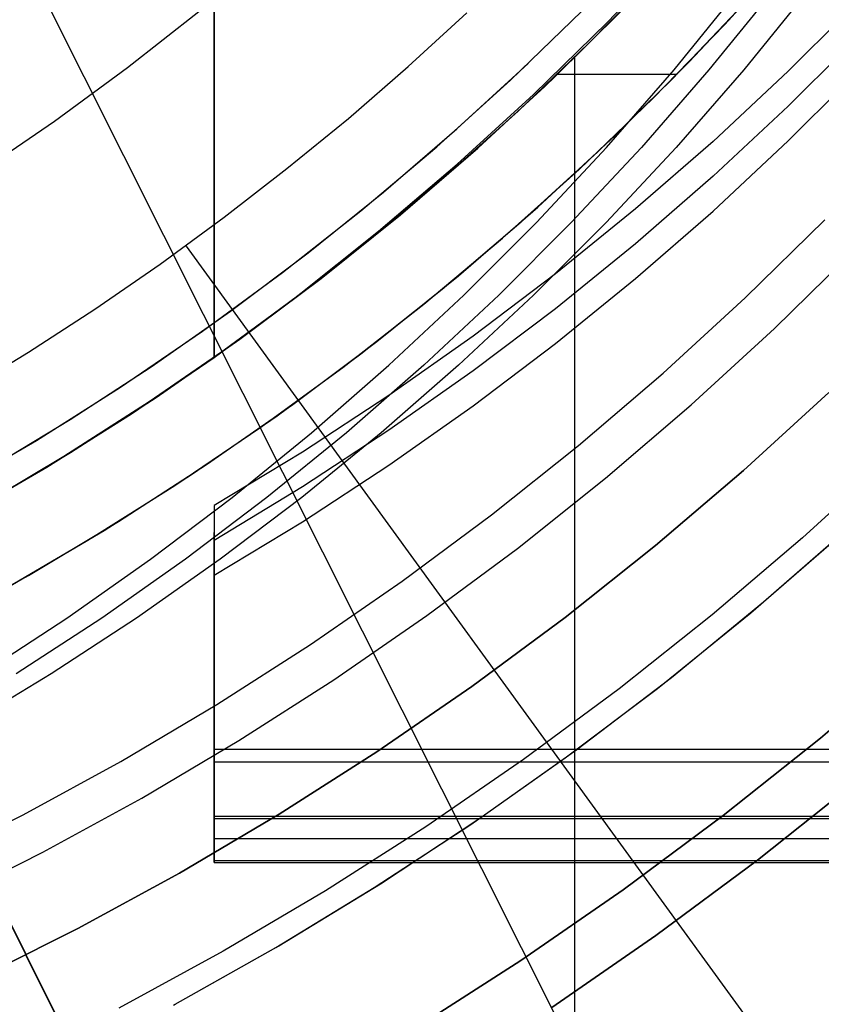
# Model space of a CAD drawing. Header units: millimetres. Extents: x 6038 to 7358, y -8545 to -7225.
# Tile 199 of 256: x 6725 to 6739, y -7939 to -7921. Entities that reach past the tile are written whole.
import ezdxf

# ---------------------------------------------------------------- set-up
doc = ezdxf.new("R2010")
doc.units = ezdxf.units.MM
doc.layers.add('color', color=7, linetype='Continuous')
doc.layers.add('luz', color=7, linetype='Continuous')

msp = doc.modelspace()

# ---------------------------------------------------------------- linework, layer by layer
at = {"color": 7, "true_color": 0xffffff}
for p, q in [((6728.316, -7849.761, 61.793), (6728.316, -7927.252, 79.683)), ((6728.316, -7849.761, 61.793), (6728.316, -7927.252, 79.683)), ((6728.316, -7927.252, 76.249), (6728.316, -7851.729, 58.813)), ((6728.316, -7927.252, 71.961), (6728.316, -7853.459, 54.924)), ((6728.316, -7927.252, 71.961), (6728.316, -7853.459, 54.924)), ((6735.298, -7921.298, 78.308), (6736.563, -7919.973, 78.002)), ((6735.298, -7921.298, 78.308), (6736.563, -7919.973, 78.002)), ((6737.379, -7921.342, 67.1), (6738.605, -7919.992, 67.1)), ((6737.379, -7921.342, 67.1), (6738.605, -7919.992, 67.1)), ((6736.175, -7920.442, 70.389), (6734.964, -7921.681, 70.675)), ((6736.175, -7920.442, 70.389), (6734.964, -7921.681, 70.675)), ((6736.75, -7922.002, 65.596), (6738.025, -7920.643, 65.596)), ((6736.482, -7922.144, 54.382), (6737.634, -7920.725, 54.116)), ((6736.482, -7922.144, 54.382), (6737.634, -7920.725, 54.116)), ((6738.253, -7920.725, 56.796), (6737.1, -7922.144, 57.062)), ((6738.871, -7920.725, 59.475), (6737.719, -7922.144, 59.741)), ((6738.871, -7920.725, 59.475), (6737.719, -7922.144, 59.741)), ((6736.448, -7922.31, 64.091), (6737.721, -7920.975, 64.091)), ((6736.448, -7922.31, 64.091), (6737.721, -7920.975, 64.091)), ((6739.797, -7920.882, 77.199), (6738.507, -7922.171, 77.497)), ((6739.797, -7920.882, 77.199), (6738.507, -7922.171, 77.497)), ((6728.042, -7921.117, 62.1), (6726.778, -7922.112, 62.1)), ((6728.042, -7921.117, 62.1), (6726.778, -7922.112, 62.1)), ((6731.762, -7922.086, 103.064), (6732.8, -7921.135, 103.064)), ((6731.762, -7922.086, 103.064), (6732.8, -7921.135, 103.064)), ((6733.574, -7922.33, 62.1), (6734.841, -7921.102, 62.1)), ((6733.574, -7922.33, 62.1), (6734.841, -7921.102, 62.1)), ((6734.321, -7922.312, 67.1), (6735.605, -7921.04, 67.1)), ((6734.321, -7922.312, 67.1), (6735.605, -7921.04, 67.1)), ((6733.987, -7922.581, 78.604), (6735.298, -7921.298, 78.308)), ((6733.987, -7922.581, 78.604), (6735.298, -7921.298, 78.308)), ((6735.467, -7921.181, 88.1), (6734.184, -7922.442, 88.1)), ((6735.467, -7921.181, 88.1), (6734.184, -7922.442, 88.1)), ((6736.109, -7922.65, 67.1), (6737.379, -7921.342, 67.1)), ((6736.109, -7922.65, 67.1), (6737.379, -7921.342, 67.1)), ((6739.797, -7921.5, 74.52), (6738.507, -7922.789, 74.817)), ((6734.964, -7921.681, 70.675), (6733.711, -7922.879, 70.951)), ((6734.964, -7921.681, 70.675), (6733.711, -7922.879, 70.951)), ((6732.625, -7923.196, 62.1), (6733.89, -7922.031, 62.1)), ((6734.71, -7921.936, 88.1), (6734.71, -7945.539, 88.1)), ((6735.428, -7923.315, 65.596), (6736.75, -7922.002, 65.596)), ((6726.778, -7922.112, 62.1), (6725.481, -7923.064, 62.1)), ((6726.778, -7922.112, 62.1), (6725.481, -7923.064, 62.1)), ((6730.698, -7923.008, 103.064), (6731.762, -7922.086, 103.064)), ((6730.698, -7923.008, 103.064), (6731.762, -7922.086, 103.064)), ((6735.282, -7923.522, 54.659), (6736.482, -7922.144, 54.382)), ((6735.282, -7923.522, 54.659), (6736.482, -7922.144, 54.382)), ((6737.1, -7922.144, 57.062), (6735.901, -7923.522, 57.339)), ((6737.719, -7922.144, 59.741), (6736.52, -7923.522, 60.018)), ((6737.719, -7922.144, 59.741), (6736.52, -7923.522, 60.018)), ((6738.507, -7922.171, 77.497), (6737.172, -7923.415, 77.784)), ((6738.507, -7922.171, 77.497), (6737.172, -7923.415, 77.784)), ((6738.507, -7923.408, 72.138), (6739.797, -7922.119, 71.84)), ((6738.507, -7923.408, 72.138), (6739.797, -7922.119, 71.84)), ((6732.266, -7923.513, 62.1), (6733.574, -7922.33, 62.1)), ((6732.266, -7923.513, 62.1), (6733.574, -7922.33, 62.1)), ((6732.994, -7923.538, 67.1), (6734.321, -7922.312, 67.1)), ((6732.994, -7923.538, 67.1), (6734.321, -7922.312, 67.1)), ((6734.414, -7922.223, 67.1), (6736.534, -7922.223, 67.1)), ((6735.129, -7923.6, 64.091), (6736.448, -7922.31, 64.091)), ((6735.129, -7923.6, 64.091), (6736.448, -7922.31, 64.091)), ((6734.184, -7922.442, 88.1), (6732.859, -7923.657, 88.1)), ((6734.184, -7922.442, 88.1), (6732.859, -7923.657, 88.1)), ((6732.632, -7923.819, 78.89), (6733.987, -7922.581, 78.604)), ((6732.632, -7923.819, 78.89), (6733.987, -7922.581, 78.604)), ((6734.794, -7923.914, 67.1), (6736.109, -7922.65, 67.1)), ((6734.794, -7923.914, 67.1), (6736.109, -7922.65, 67.1)), ((6733.711, -7922.879, 70.951), (6732.419, -7924.037, 71.219)), ((6733.711, -7922.879, 70.951), (6732.419, -7924.037, 71.219)), ((6738.507, -7922.789, 74.817), (6737.172, -7924.034, 75.104)), ((6725.481, -7923.064, 62.1), (6724.152, -7923.97, 62.1)), ((6725.481, -7923.064, 62.1), (6724.152, -7923.97, 62.1)), ((6729.608, -7923.9, 103.064), (6730.698, -7923.008, 103.064)), ((6729.608, -7923.9, 103.064), (6730.698, -7923.008, 103.064)), ((6731.322, -7924.318, 62.1), (6732.625, -7923.196, 62.1)), ((6734.062, -7924.582, 65.596), (6735.428, -7923.315, 65.596)), ((6737.172, -7923.415, 77.784), (6735.794, -7924.614, 78.061)), ((6737.172, -7923.415, 77.784), (6735.794, -7924.614, 78.061)), ((6737.172, -7924.652, 72.425), (6738.507, -7923.408, 72.138)), ((6737.172, -7924.652, 72.425), (6738.507, -7923.408, 72.138)), ((6730.917, -7924.651, 62.1), (6732.266, -7923.513, 62.1)), ((6730.917, -7924.651, 62.1), (6732.266, -7923.513, 62.1)), ((6731.625, -7924.717, 67.1), (6732.994, -7923.538, 67.1)), ((6731.625, -7924.717, 67.1), (6732.994, -7923.538, 67.1)), ((6733.767, -7924.844, 64.091), (6735.129, -7923.6, 64.091)), ((6733.767, -7924.844, 64.091), (6735.129, -7923.6, 64.091)), ((6734.038, -7924.857, 54.947), (6735.282, -7923.522, 54.659)), ((6734.038, -7924.857, 54.947), (6735.282, -7923.522, 54.659)), ((6735.901, -7923.522, 57.339), (6734.656, -7924.857, 57.626)), ((6736.52, -7923.522, 60.018), (6735.275, -7924.857, 60.306)), ((6736.52, -7923.522, 60.018), (6735.275, -7924.857, 60.306)), ((6732.859, -7923.657, 88.1), (6731.493, -7924.826, 88.1)), ((6732.859, -7923.657, 88.1), (6731.493, -7924.826, 88.1)), ((6728.495, -7924.762, 103.064), (6729.608, -7923.9, 103.064)), ((6728.495, -7924.762, 103.064), (6729.608, -7923.9, 103.064)), ((6731.234, -7925.011, 79.166), (6732.632, -7923.819, 78.89)), ((6731.234, -7925.011, 79.166), (6732.632, -7923.819, 78.89)), ((6733.437, -7925.133, 67.1), (6734.794, -7923.914, 67.1)), ((6733.437, -7925.133, 67.1), (6734.794, -7923.914, 67.1)), ((6732.419, -7924.037, 71.219), (6731.088, -7925.152, 71.476)), ((6732.419, -7924.037, 71.219), (6731.088, -7925.152, 71.476)), ((6737.172, -7924.034, 75.104), (6735.794, -7925.233, 75.381)), ((6729.982, -7925.396, 62.1), (6731.322, -7924.318, 62.1)), ((6729.531, -7925.743, 62.1), (6730.917, -7924.651, 62.1)), ((6729.531, -7925.743, 62.1), (6730.917, -7924.651, 62.1)), ((6732.652, -7925.801, 65.596), (6734.062, -7924.582, 65.596)), ((6735.794, -7924.614, 78.061), (6734.374, -7925.767, 78.327)), ((6735.794, -7924.614, 78.061), (6734.374, -7925.767, 78.327)), ((6735.794, -7925.852, 72.702), (6737.172, -7924.652, 72.425)), ((6735.794, -7925.852, 72.702), (6737.172, -7924.652, 72.425)), ((6727.358, -7925.593, 103.064), (6728.495, -7924.762, 103.064)), ((6727.358, -7925.593, 103.064), (6728.495, -7924.762, 103.064)), ((6731.493, -7924.826, 88.1), (6730.087, -7925.948, 88.1)), ((6731.493, -7924.826, 88.1), (6730.087, -7925.948, 88.1)), ((6730.216, -7925.848, 67.1), (6731.625, -7924.717, 67.1)), ((6730.216, -7925.848, 67.1), (6731.625, -7924.717, 67.1)), ((6737.745, -7926.192, 212.03), (6739.155, -7924.806, 212.03)), ((6729.795, -7926.156, 79.43), (6731.234, -7925.011, 79.166)), ((6729.795, -7926.156, 79.43), (6731.234, -7925.011, 79.166)), ((6732.363, -7926.041, 64.091), (6733.767, -7924.844, 64.091)), ((6732.363, -7926.041, 64.091), (6733.767, -7924.844, 64.091)), ((6732.749, -7926.147, 55.244), (6734.038, -7924.857, 54.947)), ((6732.749, -7926.147, 55.244), (6734.038, -7924.857, 54.947)), ((6734.656, -7924.857, 57.626), (6733.368, -7926.147, 57.924)), ((6735.275, -7924.857, 60.306), (6733.986, -7926.147, 60.603)), ((6735.275, -7924.857, 60.306), (6733.986, -7926.147, 60.603)), ((6731.088, -7925.152, 71.476), (6729.72, -7926.224, 71.724)), ((6731.088, -7925.152, 71.476), (6729.72, -7926.224, 71.724)), ((6732.04, -7926.305, 67.1), (6733.437, -7925.133, 67.1)), ((6732.04, -7926.305, 67.1), (6733.437, -7925.133, 67.1)), ((6727.818, -7925.273, 103.072), (6740.173, -7942.278, 89.031)), ((6735.794, -7925.233, 75.381), (6734.374, -7926.386, 75.647)), ((6738.262, -7926.736, 211.366), (6739.69, -7925.333, 211.366)), ((6728.608, -7926.428, 62.1), (6729.982, -7925.396, 62.1)), ((6726.199, -7926.393, 103.064), (6727.358, -7925.593, 103.064)), ((6726.199, -7926.393, 103.064), (6727.358, -7925.593, 103.064)), ((6728.108, -7926.786, 62.1), (6729.531, -7925.743, 62.1)), ((6728.108, -7926.786, 62.1), (6729.531, -7925.743, 62.1)), ((6728.769, -7926.929, 67.1), (6730.216, -7925.848, 67.1)), ((6728.769, -7926.929, 67.1), (6730.216, -7925.848, 67.1)), ((6731.201, -7926.97, 65.596), (6732.652, -7925.801, 65.596)), ((6734.374, -7925.767, 78.327), (6732.915, -7926.871, 78.582)), ((6734.374, -7925.767, 78.327), (6732.915, -7926.871, 78.582)), ((6734.374, -7927.004, 72.968), (6735.794, -7925.852, 72.702)), ((6734.374, -7927.004, 72.968), (6735.794, -7925.852, 72.702)), ((6730.087, -7925.948, 88.1), (6728.643, -7927.02, 88.1)), ((6730.087, -7925.948, 88.1), (6728.643, -7927.02, 88.1)), ((6730.919, -7927.188, 64.091), (6732.363, -7926.041, 64.091)), ((6730.919, -7927.188, 64.091), (6732.363, -7926.041, 64.091)), ((6728.316, -7927.252, 79.683), (6729.795, -7926.156, 79.43)), ((6728.316, -7927.252, 79.683), (6729.795, -7926.156, 79.43)), ((6729.72, -7926.224, 71.724), (6728.316, -7927.252, 71.961)), ((6729.72, -7926.224, 71.724), (6728.316, -7927.252, 71.961)), ((6731.418, -7927.391, 55.551), (6732.749, -7926.147, 55.244)), ((6731.418, -7927.391, 55.551), (6732.749, -7926.147, 55.244)), ((6733.368, -7926.147, 57.924), (6732.037, -7927.391, 58.231)), ((6733.986, -7926.147, 60.603), (6732.655, -7927.391, 60.91)), ((6733.986, -7926.147, 60.603), (6732.655, -7927.391, 60.91)), ((6736.288, -7927.528, 212.03), (6737.745, -7926.192, 212.03)), ((6725.018, -7927.16, 103.064), (6726.199, -7926.393, 103.064)), ((6725.018, -7927.16, 103.064), (6726.199, -7926.393, 103.064)), ((6730.603, -7927.428, 67.1), (6732.04, -7926.305, 67.1)), ((6730.603, -7927.428, 67.1), (6732.04, -7926.305, 67.1)), ((6734.374, -7926.386, 75.647), (6732.915, -7927.49, 75.902)), ((6727.199, -7927.415, 62.1), (6728.608, -7926.428, 62.1)), ((6736.786, -7928.09, 211.366), (6738.262, -7926.736, 211.366)), ((6726.651, -7927.78, 62.1), (6728.108, -7926.786, 62.1)), ((6726.651, -7927.78, 62.1), (6728.108, -7926.786, 62.1)), ((6727.285, -7927.96, 67.1), (6728.769, -7926.929, 67.1)), ((6727.285, -7927.96, 67.1), (6728.769, -7926.929, 67.1)), ((6732.915, -7926.871, 78.582), (6731.418, -7927.926, 78.825)), ((6732.915, -7926.871, 78.582), (6731.418, -7927.926, 78.825)), ((6728.643, -7927.02, 88.1), (6727.163, -7928.041, 88.1)), ((6728.643, -7927.02, 88.1), (6727.163, -7928.041, 88.1)), ((6729.711, -7928.088, 65.596), (6731.201, -7926.97, 65.596)), ((6732.915, -7928.108, 73.223), (6734.374, -7927.004, 72.968)), ((6732.915, -7928.108, 73.223), (6734.374, -7927.004, 72.968)), ((6723.817, -7927.895, 103.064), (6725.018, -7927.16, 103.064)), ((6723.817, -7927.895, 103.064), (6725.018, -7927.16, 103.064)), ((6726.847, -7928.25, 77.6), (6728.316, -7927.252, 77.6)), ((6728.316, -7927.252, 71.961), (6728.316, -7927.252, 79.683)), ((6728.316, -7927.252, 71.961), (6728.316, -7927.252, 79.683)), ((6729.436, -7928.285, 64.091), (6730.919, -7927.188, 64.091)), ((6729.436, -7928.285, 64.091), (6730.919, -7927.188, 64.091)), ((6725.758, -7928.353, 62.1), (6727.199, -7927.415, 62.1)), ((6729.129, -7928.502, 67.1), (6730.603, -7927.428, 67.1)), ((6729.129, -7928.502, 67.1), (6730.603, -7927.428, 67.1)), ((6730.046, -7928.587, 55.868), (6731.418, -7927.391, 55.551)), ((6730.046, -7928.587, 55.868), (6731.418, -7927.391, 55.551)), ((6732.037, -7927.391, 58.231), (6730.665, -7928.587, 58.548)), ((6732.655, -7927.391, 60.91), (6731.283, -7928.587, 61.227)), ((6732.655, -7927.391, 60.91), (6731.283, -7928.587, 61.227)), ((6732.915, -7927.49, 75.902), (6731.418, -7928.545, 76.146)), ((6734.786, -7928.813, 212.03), (6736.288, -7927.528, 212.03)), ((6725.16, -7928.724, 62.1), (6726.651, -7927.78, 62.1)), ((6725.16, -7928.724, 62.1), (6726.651, -7927.78, 62.1)), ((6725.766, -7928.939, 67.1), (6727.285, -7927.96, 67.1)), ((6725.766, -7928.939, 67.1), (6727.285, -7927.96, 67.1)), ((6731.418, -7927.926, 78.825), (6729.884, -7928.93, 79.057)), ((6731.418, -7927.926, 78.825), (6729.884, -7928.93, 79.057)), ((6727.163, -7928.041, 88.1), (6725.649, -7929.011, 88.1)), ((6727.163, -7928.041, 88.1), (6725.649, -7929.011, 88.1)), ((6728.182, -7929.153, 65.596), (6729.711, -7928.088, 65.596)), ((6731.418, -7929.163, 73.466), (6732.915, -7928.108, 73.223)), ((6731.418, -7929.163, 73.466), (6732.915, -7928.108, 73.223)), ((6735.265, -7929.392, 211.366), (6736.786, -7928.09, 211.366)), ((6725.345, -7929.197, 77.6), (6726.847, -7928.25, 77.6)), ((6727.916, -7929.33, 64.091), (6729.436, -7928.285, 64.091)), ((6727.916, -7929.33, 64.091), (6729.436, -7928.285, 64.091)), ((6724.287, -7929.244, 62.1), (6725.758, -7928.353, 62.1)), ((6727.62, -7929.526, 67.1), (6729.129, -7928.502, 67.1)), ((6727.62, -7929.526, 67.1), (6729.129, -7928.502, 67.1)), ((6728.635, -7929.735, 56.194), (6730.046, -7928.587, 55.868)), ((6728.635, -7929.735, 56.194), (6730.046, -7928.587, 55.868)), ((6730.665, -7928.587, 58.548), (6729.253, -7929.735, 58.873)), ((6731.283, -7928.587, 61.227), (6729.872, -7929.735, 61.553)), ((6731.283, -7928.587, 61.227), (6729.872, -7929.735, 61.553)), ((6731.418, -7928.545, 76.146), (6729.884, -7929.549, 76.378)), ((6723.638, -7929.616, 62.1), (6725.16, -7928.724, 62.1)), ((6723.638, -7929.616, 62.1), (6725.16, -7928.724, 62.1)), ((6733.241, -7930.045, 212.03), (6734.786, -7928.813, 212.03)), ((6725.649, -7929.011, 88.1), (6724.102, -7929.928, 88.1)), ((6725.649, -7929.011, 88.1), (6724.102, -7929.928, 88.1)), ((6724.214, -7929.864, 67.1), (6725.766, -7928.939, 67.1)), ((6724.214, -7929.864, 67.1), (6725.766, -7928.939, 67.1)), ((6729.884, -7928.93, 79.057), (6728.316, -7929.882, 79.277)), ((6729.884, -7928.93, 79.057), (6728.316, -7929.882, 79.277)), ((6723.811, -7930.092, 77.6), (6725.345, -7929.197, 77.6)), ((6726.617, -7930.165, 65.596), (6728.182, -7929.153, 65.596)), ((6729.884, -7930.167, 73.698), (6731.418, -7929.163, 73.466)), ((6729.884, -7930.167, 73.698), (6731.418, -7929.163, 73.466)), ((6726.361, -7930.323, 64.091), (6727.916, -7929.33, 64.091)), ((6726.361, -7930.323, 64.091), (6727.916, -7929.33, 64.091)), ((6726.076, -7930.497, 67.1), (6727.62, -7929.526, 67.1)), ((6726.076, -7930.497, 67.1), (6727.62, -7929.526, 67.1)), ((6729.884, -7929.549, 76.378), (6728.316, -7930.501, 76.597)), ((6733.699, -7930.641, 211.366), (6735.265, -7929.392, 211.366)), ((6727.186, -7930.831, 56.528), (6728.635, -7929.735, 56.194)), ((6727.186, -7930.831, 56.528), (6728.635, -7929.735, 56.194)), ((6729.253, -7929.735, 58.873), (6727.805, -7930.831, 59.208)), ((6728.316, -7929.882, 79.277), (6728.316, -7931.119, 73.918)), ((6728.316, -7929.882, 79.277), (6728.316, -7934.204, 80.275)), ((6728.316, -7929.882, 79.277), (6728.316, -7931.119, 73.918)), ((6728.316, -7929.882, 79.277), (6728.316, -7934.204, 80.275)), ((6729.872, -7929.735, 61.553), (6728.423, -7930.831, 61.887)), ((6729.872, -7929.735, 61.553), (6728.423, -7930.831, 61.887)), ((6731.654, -7931.224, 212.03), (6733.241, -7930.045, 212.03)), ((6725.018, -7931.121, 65.596), (6726.617, -7930.165, 65.596)), ((6728.316, -7931.119, 73.918), (6729.884, -7930.167, 73.698)), ((6728.316, -7931.119, 73.918), (6729.884, -7930.167, 73.698)), ((6724.773, -7931.261, 64.091), (6726.361, -7930.323, 64.091)), ((6724.773, -7931.261, 64.091), (6726.361, -7930.323, 64.091)), ((6728.316, -7935.938, 77.209), (6728.316, -7930.36, 77.209)), ((6724.5, -7931.415, 67.1), (6726.076, -7930.497, 67.1)), ((6724.5, -7931.415, 67.1), (6726.076, -7930.497, 67.1)), ((6732.091, -7931.835, 211.366), (6733.699, -7930.641, 211.366)), ((6725.702, -7931.877, 56.871), (6727.186, -7930.831, 56.528)), ((6725.702, -7931.877, 56.871), (6727.186, -7930.831, 56.528)), ((6727.805, -7930.831, 59.208), (6726.32, -7931.877, 59.551)), ((6728.423, -7930.831, 61.887), (6726.939, -7931.877, 62.23)), ((6728.423, -7930.831, 61.887), (6726.939, -7931.877, 62.23)), ((6723.386, -7932.022, 65.596), (6725.018, -7931.121, 65.596)), ((6728.316, -7935.441, 74.916), (6728.316, -7931.119, 73.918)), ((6728.316, -7935.441, 74.916), (6728.316, -7931.119, 73.918)), ((6730.027, -7932.347, 212.03), (6731.654, -7931.224, 212.03)), ((6724.183, -7932.869, 57.222), (6725.702, -7931.877, 56.871)), ((6724.183, -7932.869, 57.222), (6725.702, -7931.877, 56.871)), ((6726.32, -7931.877, 59.551), (6724.802, -7932.869, 59.901)), ((6726.939, -7931.877, 62.23), (6725.42, -7932.869, 62.581)), ((6726.939, -7931.877, 62.23), (6725.42, -7932.869, 62.581)), ((6730.443, -7932.972, 211.366), (6732.091, -7931.835, 211.366)), ((6728.362, -7933.413, 212.03), (6730.027, -7932.347, 212.03)), ((6739.077, -7934.008, 231.716), (6740.756, -7932.571, 231.716)), ((6740.756, -7932.571, 259.6), (6739.077, -7934.008, 259.6)), ((6739.077, -7934.008, 231.716), (6740.756, -7932.571, 231.716)), ((6739.077, -7934.008, 245.658), (6740.756, -7932.571, 245.658)), ((6740.756, -7932.571, 259.6), (6739.077, -7934.008, 259.6)), ((6725.42, -7932.869, 62.581), (6723.869, -7933.807, 62.939)), ((6725.42, -7932.869, 62.581), (6723.869, -7933.807, 62.939)), ((6728.756, -7934.052, 211.366), (6730.443, -7932.972, 211.366)), ((6728.316, -7933.149, 74.386), (6728.316, -7933.149, 80.031)), ((6726.662, -7934.421, 212.03), (6728.362, -7933.413, 212.03)), ((6727.033, -7935.074, 211.366), (6728.756, -7934.052, 211.366)), ((6737.35, -7935.385, 231.716), (6739.077, -7934.008, 231.716)), ((6739.077, -7934.008, 259.6), (6737.35, -7935.385, 259.6)), ((6737.35, -7935.385, 231.716), (6739.077, -7934.008, 231.716)), ((6737.35, -7935.385, 245.658), (6739.077, -7934.008, 245.658)), ((6739.077, -7934.008, 259.6), (6737.35, -7935.385, 259.6)), ((6728.316, -7934.204, 80.275), (7358.316, -7934.204, 80.275)), ((6728.316, -7934.204, 80.275), (7358.316, -7934.204, 80.275)), ((6728.316, -7934.204, 80.275), (6728.316, -7934.237, 80.282)), ((6728.316, -7934.204, 80.275), (6728.316, -7934.237, 80.282)), ((6728.316, -7934.237, 80.282), (6728.316, -7934.271, 80.288)), ((6728.316, -7934.237, 80.282), (6728.316, -7934.271, 80.288)), ((6728.316, -7934.271, 80.288), (6728.316, -7934.305, 80.293)), ((6728.316, -7934.271, 80.288), (6728.316, -7934.305, 80.293)), ((6724.927, -7935.37, 212.03), (6726.662, -7934.421, 212.03)), ((6728.316, -7934.305, 80.293), (6728.316, -7934.338, 80.296)), ((6728.316, -7934.305, 80.293), (6728.316, -7934.338, 80.296)), ((6728.316, -7934.338, 80.296), (6728.316, -7934.373, 80.299)), ((6728.316, -7934.338, 80.296), (6728.316, -7934.373, 80.299)), ((6728.316, -7934.373, 80.299), (6728.316, -7934.407, 80.3)), ((6728.316, -7934.373, 80.299), (6728.316, -7934.407, 80.3)), ((6728.316, -7934.407, 80.3), (6728.316, -7934.441, 80.3)), ((6728.316, -7934.407, 80.3), (6728.316, -7934.441, 80.3)), ((6728.316, -7934.429, 80.3), (7358.316, -7934.429, 80.3)), ((6728.316, -7934.441, 80.3), (6728.316, -7934.475, 80.299)), ((6728.316, -7934.441, 80.3), (6728.316, -7934.475, 80.299)), ((6728.316, -7934.475, 80.299), (6728.316, -7934.509, 80.297)), ((6728.316, -7934.475, 80.299), (6728.316, -7934.509, 80.297)), ((6728.316, -7934.509, 80.297), (6728.316, -7934.543, 80.294)), ((6728.316, -7934.509, 80.297), (6728.316, -7934.543, 80.294)), ((6728.316, -7934.543, 80.294), (6728.316, -7934.577, 80.289)), ((6728.316, -7934.543, 80.294), (6728.316, -7934.577, 80.289)), ((6728.316, -7934.577, 80.289), (6728.316, -7934.611, 80.284)), ((6728.316, -7934.577, 80.289), (6728.316, -7934.611, 80.284)), ((6728.316, -7934.611, 80.284), (6728.316, -7934.644, 80.277)), ((6728.316, -7934.611, 80.284), (6728.316, -7934.644, 80.277)), ((6728.316, -7934.644, 80.277), (6728.316, -7934.677, 80.269)), ((6728.316, -7934.644, 80.277), (6728.316, -7934.677, 80.269)), ((6728.316, -7934.677, 80.269), (6728.316, -7934.71, 80.26)), ((6728.316, -7934.677, 80.269), (6728.316, -7934.71, 80.26)), ((6728.316, -7934.71, 80.26), (6728.316, -7934.743, 80.25)), ((6728.316, -7934.71, 80.26), (6728.316, -7934.743, 80.25)), ((6728.316, -7934.743, 80.25), (6728.316, -7934.775, 80.238)), ((6728.316, -7934.743, 80.25), (6728.316, -7934.775, 80.238)), ((6728.316, -7934.775, 80.238), (6728.316, -7934.807, 80.226)), ((6728.316, -7934.775, 80.238), (6728.316, -7934.807, 80.226)), ((6739.714, -7934.778, 259.6), (6737.96, -7936.178, 259.6)), ((6737.96, -7936.178, 231.716), (6739.714, -7934.778, 231.716)), ((6737.96, -7936.178, 245.658), (6739.714, -7934.778, 245.658)), ((6737.96, -7936.178, 231.716), (6739.714, -7934.778, 231.716)), ((6739.714, -7934.778, 259.6), (6737.96, -7936.178, 259.6)), ((6728.316, -7934.807, 80.226), (6728.316, -7934.838, 80.213)), ((6728.316, -7934.807, 80.226), (6728.316, -7934.838, 80.213)), ((6728.316, -7934.838, 80.213), (6728.316, -7934.869, 80.198)), ((6728.316, -7934.838, 80.213), (6728.316, -7934.869, 80.198)), ((6728.316, -7934.869, 80.198), (6728.316, -7934.899, 80.183)), ((6728.316, -7934.869, 80.198), (6728.316, -7934.899, 80.183)), ((6728.316, -7934.899, 80.183), (6728.316, -7934.929, 80.166)), ((6728.316, -7934.899, 80.183), (6728.316, -7934.929, 80.166)), ((6728.316, -7934.929, 80.166), (6728.316, -7934.959, 80.148)), ((6728.316, -7934.929, 80.166), (6728.316, -7934.959, 80.148)), ((6728.316, -7934.959, 80.148), (6728.316, -7934.987, 80.13)), ((6728.316, -7934.959, 80.148), (6728.316, -7934.987, 80.13)), ((6725.276, -7936.035, 211.366), (6727.033, -7935.074, 211.366)), ((6728.316, -7934.987, 80.13), (6728.316, -7935.015, 80.11)), ((6728.316, -7934.987, 80.13), (6728.316, -7935.015, 80.11)), ((6728.316, -7935.015, 80.11), (6728.316, -7935.043, 80.09)), ((6728.316, -7935.015, 80.11), (6728.316, -7935.043, 80.09)), ((6728.316, -7935.043, 80.09), (6728.316, -7935.069, 80.068)), ((6728.316, -7935.043, 80.09), (6728.316, -7935.069, 80.068)), ((6728.316, -7935.069, 80.068), (6728.316, -7935.095, 80.046)), ((6728.316, -7935.069, 80.068), (6728.316, -7935.095, 80.046)), ((6728.316, -7935.095, 80.046), (6728.316, -7935.12, 80.023)), ((6728.316, -7935.095, 80.046), (6728.316, -7935.12, 80.023)), ((6728.316, -7935.12, 80.023), (6728.316, -7935.144, 79.999)), ((6728.316, -7935.12, 80.023), (6728.316, -7935.144, 79.999)), ((6728.316, -7935.144, 79.999), (6728.316, -7935.168, 79.974)), ((6728.316, -7935.144, 79.999), (6728.316, -7935.168, 79.974)), ((6728.316, -7935.168, 79.974), (6728.316, -7935.19, 79.948)), ((6728.316, -7935.168, 79.974), (6728.316, -7935.19, 79.948)), ((6728.316, -7935.19, 79.948), (6728.316, -7935.212, 79.922)), ((6728.316, -7935.19, 79.948), (6728.316, -7935.212, 79.922)), ((6728.316, -7935.212, 79.922), (6728.316, -7935.233, 79.895)), ((6728.316, -7935.212, 79.922), (6728.316, -7935.233, 79.895)), ((6728.316, -7935.233, 79.895), (6728.316, -7935.253, 79.867)), ((6728.316, -7935.233, 79.895), (6728.316, -7935.253, 79.867)), ((6728.316, -7935.253, 79.867), (6728.316, -7935.271, 79.839)), ((6728.316, -7935.253, 79.867), (6728.316, -7935.271, 79.839)), ((6728.316, -7935.271, 79.839), (6728.316, -7935.289, 79.81)), ((6728.316, -7935.271, 79.839), (6728.316, -7935.289, 79.81)), ((6728.316, -7935.289, 79.81), (6728.316, -7935.306, 79.78)), ((6728.316, -7935.289, 79.81), (6728.316, -7935.306, 79.78)), ((6728.316, -7935.306, 79.78), (6728.316, -7935.322, 79.75)), ((6728.316, -7935.306, 79.78), (6728.316, -7935.322, 79.75)), ((6728.316, -7935.322, 79.75), (6728.316, -7935.337, 79.719)), ((6728.316, -7935.322, 79.75), (6728.316, -7935.337, 79.719)), ((6723.161, -7936.258, 212.03), (6724.927, -7935.37, 212.03)), ((6728.316, -7935.337, 79.719), (6728.316, -7935.351, 79.688)), ((6728.316, -7935.337, 79.719), (6728.316, -7935.351, 79.688)), ((6728.316, -7935.351, 79.688), (6728.316, -7935.363, 79.656)), ((6728.316, -7935.351, 79.688), (6728.316, -7935.363, 79.656)), ((6728.316, -7935.363, 79.656), (6728.316, -7935.375, 79.624)), ((6728.316, -7935.363, 79.656), (6728.316, -7935.375, 79.624)), ((6728.316, -7935.375, 79.624), (6728.316, -7935.385, 79.591)), ((6728.316, -7935.375, 79.624), (6728.316, -7935.385, 79.591)), ((6728.316, -7935.385, 79.591), (6728.316, -7935.395, 79.558)), ((6728.316, -7935.385, 79.591), (6728.316, -7935.395, 79.558)), ((6728.316, -7935.395, 79.558), (6728.316, -7935.403, 79.525)), ((6728.316, -7935.395, 79.558), (6728.316, -7935.403, 79.525)), ((7358.316, -7935.403, 79.525), (6728.316, -7935.403, 79.525)), ((6728.316, -7935.403, 79.525), (6728.316, -7936.19, 76.115)), ((7358.316, -7935.403, 79.525), (6728.316, -7935.403, 79.525)), ((6728.316, -7935.403, 79.525), (6728.316, -7936.19, 76.115)), ((7358.316, -7935.441, 74.916), (6728.316, -7935.441, 74.916)), ((7358.316, -7935.441, 74.916), (6728.316, -7935.441, 74.916)), ((6728.316, -7935.474, 74.924), (6728.316, -7935.441, 74.916)), ((6728.316, -7935.474, 74.924), (6728.316, -7935.441, 74.916)), ((6728.316, -7935.507, 74.933), (6728.316, -7935.474, 74.924)), ((6728.316, -7935.507, 74.933), (6728.316, -7935.474, 74.924)), ((6735.576, -7936.702, 231.716), (6737.35, -7935.385, 231.716)), ((6737.35, -7935.385, 259.6), (6735.576, -7936.702, 259.6)), ((6735.576, -7936.702, 231.716), (6737.35, -7935.385, 231.716)), ((6735.576, -7936.702, 245.658), (6737.35, -7935.385, 245.658)), ((6737.35, -7935.385, 259.6), (6735.576, -7936.702, 259.6)), ((6728.316, -7935.539, 74.944), (6728.316, -7935.507, 74.933)), ((6728.316, -7935.539, 74.944), (6728.316, -7935.507, 74.933)), ((6728.316, -7935.572, 74.955), (6728.316, -7935.539, 74.944)), ((6728.316, -7935.572, 74.955), (6728.316, -7935.539, 74.944)), ((6728.316, -7935.603, 74.968), (6728.316, -7935.572, 74.955)), ((6728.316, -7935.603, 74.968), (6728.316, -7935.572, 74.955)), ((6728.316, -7935.634, 74.982), (6728.316, -7935.603, 74.968)), ((6728.316, -7935.634, 74.982), (6728.316, -7935.603, 74.968)), ((6728.316, -7935.665, 74.997), (6728.316, -7935.634, 74.982)), ((6728.316, -7935.665, 74.997), (6728.316, -7935.634, 74.982)), ((6728.316, -7935.695, 75.013), (6728.316, -7935.665, 74.997)), ((6728.316, -7935.695, 75.013), (6728.316, -7935.665, 74.997)), ((6728.316, -7935.725, 75.029), (6728.316, -7935.695, 75.013)), ((6728.316, -7935.725, 75.029), (6728.316, -7935.695, 75.013)), ((6728.316, -7935.754, 75.047), (6728.316, -7935.725, 75.029)), ((6728.316, -7935.754, 75.047), (6728.316, -7935.725, 75.029)), ((6728.316, -7935.783, 75.066), (6728.316, -7935.754, 75.047)), ((6728.316, -7935.783, 75.066), (6728.316, -7935.754, 75.047)), ((6728.316, -7935.811, 75.086), (6728.316, -7935.783, 75.066)), ((6728.316, -7935.811, 75.086), (6728.316, -7935.783, 75.066)), ((7358.316, -7935.797, 77.82), (6728.316, -7935.797, 77.82)), ((6728.316, -7935.838, 75.107), (6728.316, -7935.811, 75.086)), ((6728.316, -7935.838, 75.107), (6728.316, -7935.811, 75.086)), ((6728.316, -7935.864, 75.128), (6728.316, -7935.838, 75.107)), ((6728.316, -7935.864, 75.128), (6728.316, -7935.838, 75.107)), ((6728.316, -7935.89, 75.151), (6728.316, -7935.864, 75.128)), ((6728.316, -7935.89, 75.151), (6728.316, -7935.864, 75.128)), ((6728.316, -7935.914, 75.174), (6728.316, -7935.89, 75.151)), ((6728.316, -7935.914, 75.174), (6728.316, -7935.89, 75.151)), ((6728.316, -7935.938, 75.199), (6728.316, -7935.914, 75.174)), ((6728.316, -7935.938, 75.199), (6728.316, -7935.914, 75.174)), ((6728.316, -7935.962, 75.224), (6728.316, -7935.938, 75.199)), ((6728.316, -7935.962, 75.224), (6728.316, -7935.938, 75.199)), ((6728.316, -7935.984, 75.25), (6728.316, -7935.962, 75.224)), ((6728.316, -7935.984, 75.25), (6728.316, -7935.962, 75.224)), ((6728.316, -7936.005, 75.276), (6728.316, -7935.984, 75.25)), ((6728.316, -7936.005, 75.276), (6728.316, -7935.984, 75.25)), ((6728.316, -7936.026, 75.303), (6728.316, -7936.005, 75.276)), ((6728.316, -7936.026, 75.303), (6728.316, -7936.005, 75.276)), ((6723.487, -7936.935, 211.366), (6725.276, -7936.035, 211.366)), ((6728.316, -7936.045, 75.331), (6728.316, -7936.026, 75.303)), ((6728.316, -7936.045, 75.331), (6728.316, -7936.026, 75.303)), ((6728.316, -7936.064, 75.36), (6728.316, -7936.045, 75.331)), ((6728.316, -7936.064, 75.36), (6728.316, -7936.045, 75.331)), ((6728.316, -7936.082, 75.389), (6728.316, -7936.064, 75.36)), ((6728.316, -7936.082, 75.389), (6728.316, -7936.064, 75.36)), ((6728.316, -7936.098, 75.419), (6728.316, -7936.082, 75.389)), ((6728.316, -7936.098, 75.419), (6728.316, -7936.082, 75.389)), ((6728.316, -7936.114, 75.45), (6728.316, -7936.098, 75.419)), ((6728.316, -7936.114, 75.45), (6728.316, -7936.098, 75.419)), ((6728.316, -7936.128, 75.481), (6728.316, -7936.114, 75.45)), ((6728.316, -7936.128, 75.481), (6728.316, -7936.114, 75.45)), ((6728.316, -7936.142, 75.512), (6728.316, -7936.128, 75.481)), ((6728.316, -7936.142, 75.512), (6728.316, -7936.128, 75.481)), ((6728.316, -7936.154, 75.544), (6728.316, -7936.142, 75.512)), ((6728.316, -7936.154, 75.544), (6728.316, -7936.142, 75.512)), ((6728.316, -7936.165, 75.576), (6728.316, -7936.154, 75.544)), ((6728.316, -7936.165, 75.576), (6728.316, -7936.154, 75.544)), ((6728.316, -7936.176, 75.609), (6728.316, -7936.165, 75.576)), ((6728.316, -7936.176, 75.609), (6728.316, -7936.165, 75.576)), ((6728.316, -7936.185, 75.642), (6728.316, -7936.176, 75.609)), ((6728.316, -7936.185, 75.642), (6728.316, -7936.176, 75.609)), ((6728.316, -7936.193, 75.675), (6728.316, -7936.185, 75.642)), ((6728.316, -7936.193, 75.675), (6728.316, -7936.185, 75.642)), ((7358.316, -7936.19, 76.115), (6728.316, -7936.19, 76.115)), ((6728.316, -7936.19, 76.115), (6728.316, -7936.197, 76.082)), ((7358.316, -7936.19, 76.115), (6728.316, -7936.19, 76.115)), ((6728.316, -7936.19, 76.115), (6728.316, -7936.197, 76.082)), ((6728.316, -7936.199, 75.708), (6728.316, -7936.193, 75.675)), ((6728.316, -7936.199, 75.708), (6728.316, -7936.193, 75.675)), ((6728.316, -7936.197, 76.082), (6728.316, -7936.203, 76.048)), ((6728.316, -7936.197, 76.082), (6728.316, -7936.203, 76.048)), ((6737.96, -7936.178, 259.6), (6736.158, -7937.515, 259.6)), ((6736.158, -7937.515, 231.716), (6737.96, -7936.178, 231.716)), ((6736.158, -7937.515, 245.658), (6737.96, -7936.178, 245.658)), ((6736.158, -7937.515, 231.716), (6737.96, -7936.178, 231.716)), ((6737.96, -7936.178, 259.6), (6736.158, -7937.515, 259.6)), ((6728.316, -7936.205, 75.742), (6728.316, -7936.199, 75.708)), ((6728.316, -7936.205, 75.742), (6728.316, -7936.199, 75.708)), ((6728.316, -7936.203, 76.048), (6728.316, -7936.208, 76.014)), ((6728.316, -7936.203, 76.048), (6728.316, -7936.208, 76.014)), ((6728.316, -7936.209, 75.776), (6728.316, -7936.205, 75.742)), ((6728.316, -7936.209, 75.776), (6728.316, -7936.205, 75.742)), ((6728.316, -7936.208, 76.014), (6728.316, -7936.212, 75.98)), ((6728.316, -7936.208, 76.014), (6728.316, -7936.212, 75.98)), ((6728.316, -7936.213, 75.81), (6728.316, -7936.209, 75.776)), ((6728.316, -7936.213, 75.81), (6728.316, -7936.209, 75.776)), ((6728.316, -7936.212, 75.98), (6728.316, -7936.214, 75.946)), ((6728.316, -7936.212, 75.98), (6728.316, -7936.214, 75.946)), ((6728.316, -7936.215, 75.844), (6728.316, -7936.213, 75.81)), ((6728.316, -7936.215, 75.844), (6728.316, -7936.213, 75.81)), ((6728.316, -7936.214, 75.946), (6728.316, -7936.216, 75.912)), ((6728.316, -7936.214, 75.946), (6728.316, -7936.216, 75.912)), ((6728.316, -7936.216, 75.878), (6728.316, -7936.215, 75.844)), ((6728.316, -7936.216, 75.878), (6728.316, -7936.215, 75.844)), ((6728.316, -7936.216, 75.912), (6728.316, -7936.216, 75.878)), ((6728.316, -7936.216, 75.89), (7358.316, -7936.216, 75.89)), ((6728.316, -7936.216, 75.912), (6728.316, -7936.216, 75.878)), ((6733.758, -7937.957, 231.716), (6735.576, -7936.702, 231.716)), ((6735.576, -7936.702, 259.6), (6733.758, -7937.957, 259.6)), ((6733.758, -7937.957, 231.716), (6735.576, -7936.702, 231.716)), ((6733.758, -7937.957, 245.658), (6735.576, -7936.702, 245.658)), ((6735.576, -7936.702, 259.6), (6733.758, -7937.957, 259.6)), ((6736.158, -7937.515, 259.6), (6734.312, -7938.79, 259.6)), ((6734.312, -7938.79, 231.716), (6736.158, -7937.515, 231.716)), ((6734.312, -7938.79, 245.658), (6736.158, -7937.515, 245.658)), ((6734.312, -7938.79, 231.716), (6736.158, -7937.515, 231.716)), ((6736.158, -7937.515, 259.6), (6734.312, -7938.79, 259.6)), ((6731.897, -7939.149, 231.716), (6733.758, -7937.957, 231.716)), ((6733.758, -7937.957, 259.6), (6731.897, -7939.149, 259.6)), ((6731.897, -7939.149, 231.716), (6733.758, -7937.957, 231.716)), ((6731.897, -7939.149, 245.658), (6733.758, -7937.957, 245.658)), ((6733.758, -7937.957, 259.6), (6731.897, -7939.149, 259.6))]:
    msp.add_line(p, q, dxfattribs=at)
at = {"layer": 'color', "color": 254, "true_color": 0xcad1ee}
for p, q in [((6724.983, -7937.856, 28.2), (6712.805, -7913.556, 28.2)), ((6713.998, -7915.957, 30.3), (6731.024, -7949.929, 30.3)), ((6739.23, -7927.871, 28.2), (6737.714, -7929.257, 28.2)), ((6737.714, -7929.257, 26.2), (6739.23, -7927.871, 26.2)), ((6739.23, -7927.871, 27.2), (6737.714, -7929.257, 27.2)), ((6737.714, -7929.257, 26.2), (6739.23, -7927.871, 26.2)), ((6739.23, -7927.871, 28.2), (6737.714, -7929.257, 28.2)), ((6740.316, -7929.031, 26.2), (6738.76, -7930.454, 26.2)), ((6740.316, -7929.031, 26.2), (6738.76, -7930.454, 26.2)), ((6737.714, -7929.257, 28.2), (6736.152, -7930.59, 28.2)), ((6736.152, -7930.59, 26.2), (6737.714, -7929.257, 26.2)), ((6737.714, -7929.257, 27.2), (6736.152, -7930.59, 27.2)), ((6736.152, -7930.59, 26.2), (6737.714, -7929.257, 26.2)), ((6737.714, -7929.257, 28.2), (6736.152, -7930.59, 28.2)), ((6738.069, -7931.592, 28.2), (6739.657, -7930.199, 28.2)), ((6738.069, -7931.592, 29.25), (6739.657, -7930.199, 29.25)), ((6738.069, -7931.592, 28.2), (6739.657, -7930.199, 28.2)), ((6737.84, -7931.785, 30.3), (6739.45, -7930.386, 30.3)), ((6737.84, -7931.785, 30.3), (6739.45, -7930.386, 30.3)), ((6736.152, -7930.59, 28.2), (6734.544, -7931.869, 28.2)), ((6734.544, -7931.869, 26.2), (6736.152, -7930.59, 26.2)), ((6736.152, -7930.59, 27.2), (6734.544, -7931.869, 27.2)), ((6734.544, -7931.869, 26.2), (6736.152, -7930.59, 26.2)), ((6736.152, -7930.59, 28.2), (6734.544, -7931.869, 28.2)), ((6738.76, -7930.454, 26.2), (6737.155, -7931.823, 26.2)), ((6738.76, -7930.454, 26.2), (6737.155, -7931.823, 26.2)), ((6736.434, -7932.93, 28.2), (6738.069, -7931.592, 28.2)), ((6736.434, -7932.93, 29.25), (6738.069, -7931.592, 29.25)), ((6736.434, -7932.93, 28.2), (6738.069, -7931.592, 28.2)), ((6737.155, -7931.823, 26.2), (6735.504, -7933.135, 26.2)), ((6737.155, -7931.823, 26.2), (6735.504, -7933.135, 26.2)), ((6736.183, -7933.127, 30.3), (6737.84, -7931.785, 30.3)), ((6736.183, -7933.127, 30.3), (6737.84, -7931.785, 30.3)), ((6734.544, -7931.869, 28.2), (6732.893, -7933.091, 28.2)), ((6732.893, -7933.091, 26.2), (6734.544, -7931.869, 26.2)), ((6734.544, -7931.869, 27.2), (6732.893, -7933.091, 27.2)), ((6732.893, -7933.091, 26.2), (6734.544, -7931.869, 26.2)), ((6734.544, -7931.869, 28.2), (6732.893, -7933.091, 28.2)), ((6734.754, -7934.21, 28.2), (6736.434, -7932.93, 28.2)), ((6734.754, -7934.21, 29.25), (6736.434, -7932.93, 29.25)), ((6734.754, -7934.21, 28.2), (6736.434, -7932.93, 28.2)), ((6732.893, -7933.091, 28.2), (6731.201, -7934.255, 28.2)), ((6731.201, -7934.255, 26.2), (6732.893, -7933.091, 26.2)), ((6732.893, -7933.091, 27.2), (6731.201, -7934.255, 27.2)), ((6731.201, -7934.255, 26.2), (6732.893, -7933.091, 26.2)), ((6732.893, -7933.091, 28.2), (6731.201, -7934.255, 28.2)), ((6735.504, -7933.135, 26.2), (6733.809, -7934.39, 26.2)), ((6735.504, -7933.135, 26.2), (6733.809, -7934.39, 26.2)), ((6734.548, -7934.361, 30.3), (6736.183, -7933.127, 30.3)), ((6734.548, -7934.361, 30.3), (6736.183, -7933.127, 30.3)), ((6731.201, -7934.255, 28.2), (6729.469, -7935.36, 28.2)), ((6729.469, -7935.36, 26.2), (6731.201, -7934.255, 26.2)), ((6731.201, -7934.255, 27.2), (6729.469, -7935.36, 27.2)), ((6729.469, -7935.36, 26.2), (6731.201, -7934.255, 26.2)), ((6731.201, -7934.255, 28.2), (6729.469, -7935.36, 28.2)), ((6733.031, -7935.432, 28.2), (6734.754, -7934.21, 28.2)), ((6733.031, -7935.432, 29.25), (6734.754, -7934.21, 29.25)), ((6733.031, -7935.432, 28.2), (6734.754, -7934.21, 28.2)), ((6733.809, -7934.39, 26.2), (6732.072, -7935.585, 26.2)), ((6733.809, -7934.39, 26.2), (6732.072, -7935.585, 26.2)), ((6732.873, -7935.54, 30.3), (6734.548, -7934.361, 30.3)), ((6732.873, -7935.54, 30.3), (6734.548, -7934.361, 30.3)), ((6729.469, -7935.36, 28.2), (6727.701, -7936.405, 28.2)), ((6727.701, -7936.405, 26.2), (6729.469, -7935.36, 26.2)), ((6729.469, -7935.36, 27.2), (6727.701, -7936.405, 27.2)), ((6727.701, -7936.405, 26.2), (6729.469, -7935.36, 26.2)), ((6729.469, -7935.36, 28.2), (6727.701, -7936.405, 28.2)), ((6731.267, -7936.595, 28.2), (6733.031, -7935.432, 28.2)), ((6731.267, -7936.595, 29.25), (6733.031, -7935.432, 29.25)), ((6731.267, -7936.595, 28.2), (6733.031, -7935.432, 28.2)), ((6732.072, -7935.585, 26.2), (6730.294, -7936.72, 26.2)), ((6732.072, -7935.585, 26.2), (6730.294, -7936.72, 26.2)), ((6731.159, -7936.663, 30.3), (6732.873, -7935.54, 30.3)), ((6731.159, -7936.663, 30.3), (6732.873, -7935.54, 30.3)), ((6727.701, -7936.405, 28.2), (6725.897, -7937.388, 28.2)), ((6725.897, -7937.388, 26.2), (6727.701, -7936.405, 26.2)), ((6727.701, -7936.405, 27.2), (6725.897, -7937.388, 27.2)), ((6725.897, -7937.388, 26.2), (6727.701, -7936.405, 26.2)), ((6727.701, -7936.405, 28.2), (6725.897, -7937.388, 28.2)), ((6730.294, -7936.72, 26.2), (6728.479, -7937.793, 26.2)), ((6730.294, -7936.72, 26.2), (6728.479, -7937.793, 26.2)), ((6729.409, -7937.728, 30.3), (6731.159, -7936.663, 30.3)), ((6729.409, -7937.728, 30.3), (6731.159, -7936.663, 30.3)), ((6729.464, -7937.696, 28.2), (6731.267, -7936.595, 28.2)), ((6729.464, -7937.696, 29.25), (6731.267, -7936.595, 29.25)), ((6729.464, -7937.696, 28.2), (6731.267, -7936.595, 28.2)), ((6725.897, -7937.388, 28.2), (6724.061, -7938.308, 28.2)), ((6724.061, -7938.308, 26.2), (6725.897, -7937.388, 26.2)), ((6725.897, -7937.388, 27.2), (6724.061, -7938.308, 27.2)), ((6724.061, -7938.308, 26.2), (6725.897, -7937.388, 26.2)), ((6725.897, -7937.388, 28.2), (6724.061, -7938.308, 28.2)), ((6727.624, -7938.734, 28.2), (6729.464, -7937.696, 28.2)), ((6727.624, -7938.734, 29.25), (6729.464, -7937.696, 29.25)), ((6727.624, -7938.734, 28.2), (6729.464, -7937.696, 28.2)), ((6727.624, -7938.734, 30.3), (6729.409, -7937.728, 30.3)), ((6727.624, -7938.734, 30.3), (6729.409, -7937.728, 30.3)), ((6725.688, -7939.283, 26.2), (6724.975, -7937.86, 26.2)), ((6724.983, -7937.856, 28.2), (6724.983, -7937.856, 26.2)), ((6728.479, -7937.793, 26.2), (6726.627, -7938.802, 26.2)), ((6728.479, -7937.793, 26.2), (6726.627, -7938.802, 26.2)), ((6727.595, -7938.751, 30.3), (6727.624, -7938.734, 30.3)), ((6727.595, -7938.751, 30.3), (6727.624, -7938.734, 30.3))]:
    msp.add_line(p, q, dxfattribs=at)
at = {"layer": 'luz', "color": 254, "true_color": 0xcad1ee}
for p, q in [((6637.63, -7746.125, -31.05), (6773.103, -8016.134, -31.05)), ((6637.63, -7746.125, -32.55), (6773.103, -8016.134, -32.55))]:
    msp.add_line(p, q, dxfattribs=at)

doc.saveas('drawing.dxf')
